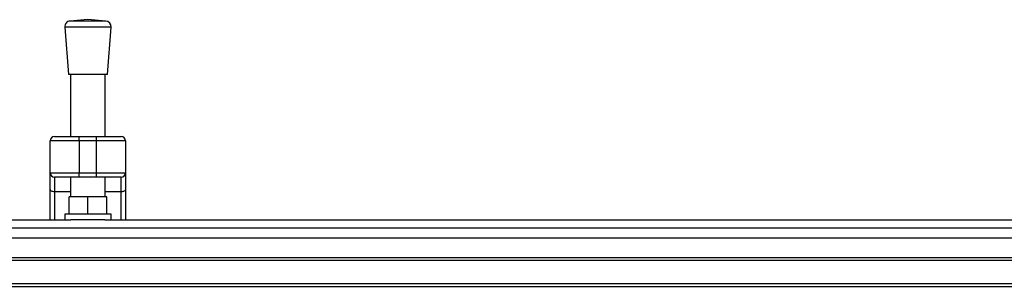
# Model space of a CAD drawing. Header units: millimetres. Extents: x 0 to 420, y 0 to 297.
# Tile 6 of 81: x 95 to 130, y 115 to 125. Entities that reach past the tile are written whole.
import ezdxf

# ---------------------------------------------------------------- set-up
doc = ezdxf.new("R2010")
doc.units = ezdxf.units.MM

msp = doc.modelspace()

# ---------------------------------------------------------------- linework, layer by layer
at = {"color": 7, "linetype": 'Continuous', "lineweight": 25}
for p, q in [((97.406, 124.6124), (96.7634, 124.5634)), ((98.0486, 124.5634), (96.7634, 124.5634)), ((98.0486, 124.5634), (97.406, 124.6124)), ((96.5712, 124.3394), (96.7017, 122.6297)), ((98.2408, 124.3394), (96.5712, 124.3394)), ((98.1104, 122.6297), (98.2408, 124.3394)), ((98.1104, 122.6297), (96.7017, 122.6297)), ((96.7799, 122.6297), (96.7799, 120.3937)), ((98.0321, 120.3937), (98.0321, 122.6297)), ((96.206, 120.3937), (97.093, 120.3937)), ((97.093, 120.2372), (97.093, 120.3937)), ((97.093, 120.3937), (97.7191, 120.3937)), ((97.7191, 120.2372), (97.7191, 120.3937)), ((97.7191, 120.3937), (98.6061, 120.3937)), ((97.093, 120.2372), (96.0495, 120.2372)), ((96.0495, 119.0893), (96.0495, 120.2372)), ((97.7191, 120.2372), (97.093, 120.2372)), ((97.093, 120.2372), (97.093, 119.0893)), ((98.7626, 120.2372), (97.7191, 120.2372)), ((97.7191, 119.0893), (97.7191, 120.2372)), ((98.7626, 120.2372), (98.7626, 119.0893)), ((96.0495, 119.0893), (97.093, 119.0893)), ((96.0495, 118.4886), (96.0495, 119.0893)), ((97.093, 118.9328), (96.206, 118.9328)), ((96.206, 118.9328), (96.206, 118.3988)), ((96.7799, 118.9328), (96.7799, 118.2243)), ((97.093, 119.0893), (97.7191, 119.0893)), ((97.093, 118.9328), (97.093, 119.0893)), ((97.7191, 118.9328), (97.093, 118.9328)), ((97.7191, 119.0893), (98.7626, 119.0893)), ((97.7191, 118.9328), (97.7191, 119.0893)), ((98.6061, 118.9328), (97.7191, 118.9328)), ((98.0321, 118.2243), (98.0321, 118.9328)), ((98.6061, 118.3988), (98.6061, 118.9328)), ((98.7626, 119.0893), (98.7626, 118.4886)), ((96.0495, 117.3895), (96.0495, 118.4886)), ((96.7799, 118.3988), (96.206, 118.3988)), ((96.206, 118.3988), (96.206, 117.3895)), ((96.7278, 117.5982), (96.7278, 118.2243)), ((97.406, 118.2243), (96.7278, 118.2243)), ((97.406, 117.5982), (97.406, 118.2243)), ((98.0843, 118.2243), (97.406, 118.2243)), ((98.6061, 118.3988), (98.0321, 118.3988)), ((98.0843, 117.5982), (98.0843, 118.2243)), ((98.6061, 117.3895), (98.6061, 118.3988)), ((98.7626, 118.4886), (98.7626, 117.3895)), ((96.5712, 117.5982), (96.5712, 117.3895)), ((98.2408, 117.5982), (96.5712, 117.5982)), ((98.2408, 117.3895), (98.2408, 117.5982)), ((58.7105, 117.3895), (96.795, 117.3895)), ((58.7105, 117.1037), (215.2371, 117.1037)), ((98.0171, 117.3895), (96.795, 117.3895)), ((98.0171, 117.3895), (175.0583, 117.3895)), ((58.7105, 116.0329), (215.2371, 116.0329)), ((58.7105, 115.9286), (215.2371, 115.9286)), ((58.7105, 115.0938), (215.2371, 115.0938)), ((58.7105, 114.9894), (215.2371, 114.9894))]:
    msp.add_line(p, q, dxfattribs=at)
at = {"color": 7, "linetype": 'Continuous'}
msp.add_line((62.8845, 116.7414), (211.0631, 116.7414), dxfattribs=at)
at = {"color": 7, "linetype": 'Continuous', "lineweight": 25, "flags": 128}
for points in [[(96.206, 118.3988), (96.1755, 118.4005), (96.1461, 118.4057), (96.119, 118.414), (96.0953, 118.4251), (96.0759, 118.4387), (96.0614, 118.4542), (96.0525, 118.4711), (96.0495, 118.4886)], [(98.7626, 118.4886), (98.7596, 118.4711), (98.7507, 118.4542), (98.7362, 118.4387), (98.7168, 118.4251), (98.693, 118.414), (98.666, 118.4057), (98.6366, 118.4005), (98.6061, 118.3988)]]:
    msp.add_lwpolyline(points, dxfattribs=at)
at = {"color": 7, "linetype": 'Continuous', "lineweight": 25}
for centre, radius, start, end in [((96.7793, 124.3553), 0.2087, 94.36291, 184.36291), ((98.0327, 124.3553), 0.2087, 355.63709, 85.63709), ((96.206, 120.2372), 0.1565, 90, 180), ((98.6061, 120.2372), 0.1565, 0, 90), ((96.206, 119.0893), 0.1565, 180, 270), ((98.6061, 119.0893), 0.1565, 270, 0)]:
    msp.add_arc(centre, radius, start, end, dxfattribs=at)

doc.saveas('drawing.dxf')
